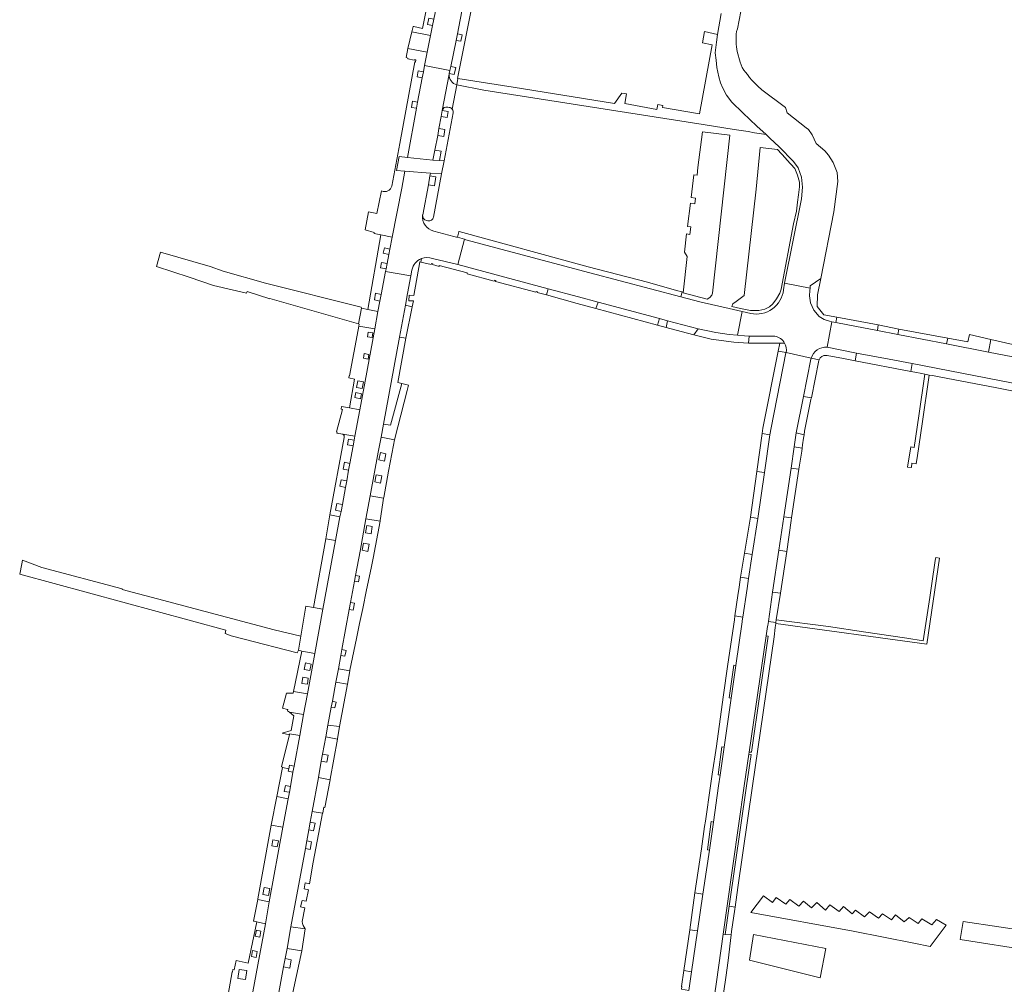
# Model space of a CAD drawing. Header units: metres. Extents: x 151213 to 156373, y 469495 to 475754.
# Tile 93 of 230: x 154037 to 154247, y 472458 to 472663. Entities that reach past the tile are written whole.
import ezdxf

# ---------------------------------------------------------------- set-up
doc = ezdxf.new("R2010")
doc.units = ezdxf.units.M
for name, color, linetype, lineweight in [('B-WE-VH-OPENVERHARDING_BETONELEMENT-GV', 252, 'Continuous', 18), ('B-WE-VH-OPENVERHARDING_BETONSTRAATSTEEN-GV', 252, 'Continuous', 18), ('B-WE-VH-OPENVERHARDING_SIERBESTRATING-GV', 252, 'Continuous', 18), ('B-WE-VH-OPENVERHARDING_STRAATBAKSTEEN-GV', 252, 'Continuous', 18), ('B-WE-VH-OPENVERHARDING_TEGEL-GV', 252, 'Continuous', 18)]:
    doc.layers.add(name, color=color, linetype=linetype, lineweight=lineweight)

msp = doc.modelspace()

# ---------------------------------------------------------------- linework, layer by layer
at = {"layer": 'B-WE-VH-OPENVERHARDING_BETONELEMENT-GV', "flags": 128}
for points in [[(154192.887, 472507.183), (154193.372, 472507.147), (154196.911, 472531.887), (154196.494, 472531.96)], [(154190.043, 472525.611), (154189.583, 472525.73), (154188.595, 472518.773), (154189.019, 472518.651)], [(154186.673, 472502.248), (154187.55, 472508.214), (154187.036, 472508.281), (154186.238, 472502.312)], [(154192.331, 472500), (154193.294, 472506.685), (154192.802, 472506.763), (154191.833, 472500), (154188.159, 472474.364), (154187.301, 472468.378), (154187.766, 472468.312), (154188.628, 472474.296)], [(154184.39, 472486.272), (154185.237, 472492.251), (154184.755, 472492.352), (154183.957, 472486.346)]]:
    msp.add_lwpolyline(points, close=True, dxfattribs=at)
at = {"layer": 'B-WE-VH-OPENVERHARDING_BETONSTRAATSTEEN-GV', "flags": 128}
for points in [[(154179.68, 472612.885), (154178.825, 472605.081), (154183.884, 472603.784), (154184.499, 472604.109), (154184.897, 472604.616), (154185.042, 472605.014), (154188.731, 472638.726), (154182.944, 472639.413), (154181.941, 472631.864), (154181.762, 472630.214), (154181.09, 472630.304), (154180.488, 472625.402), (154181.421, 472625.288), (154181.287, 472624.115), (154180.344, 472624.23), (154179.738, 472619.277), (154180.442, 472619.191), (154180.244, 472617.573), (154179.54, 472617.659), (154179.063, 472613.759)], [(154191.82, 472604.521), (154190.087, 472603.233), (154189.396, 472602.73), (154189.208, 472602.228), (154191.029, 472601.788), (154193.165, 472601.349), (154194.923, 472601.349), (154196.179, 472601.6), (154197.184, 472602.102), (154197.938, 472602.73), (154198.662, 472603.812), (154199.406, 472605.052), (154199.655, 472605.903), (154202.349, 472619.836), (154202.952, 472622.495), (154203.2, 472624.409), (154203.412, 472626.004), (154203.59, 472627.742), (154203.59, 472628.734), (154203.2, 472630.188), (154202.597, 472631.641), (154200.876, 472633.488), (154200.612, 472633.839), (154198.875, 472635.647), (154195.223, 472636.108), (154194.372, 472627.21)], [(154211.314, 472598.767), (154211.53, 472599.919), (154208.771, 472600.44), (154207.344, 472602.218), (154207.455, 472604.655), (154208.135, 472608.14), (154205.882, 472606.604), (154205.855, 472606.101), (154205.829, 472605.622), (154205.712, 472604.498), (154205.965, 472602.997), (154206.667, 472601.4), (154207.811, 472600.04), (154208.861, 472599.397), (154209.962, 472599.034), (154210.464, 472598.935)], [(154175.471, 472599.156), (154173.737, 472599.645), (154173.364, 472598.231), (154175.147, 472597.724)], [(154182.018, 472597.434), (154175.471, 472599.156), (154175.147, 472597.724), (154175.975, 472597.507), (154181.09, 472596.166)], [(154190.39, 472596.053), (154188.605, 472596.214), (154185.735, 472596.615), (154182.018, 472597.434), (154181.09, 472596.166), (154184.804, 472595.251), (154189.578, 472594.602), (154192.748, 472594.392), (154192.903, 472595.883), (154191.889, 472595.917)], [(154220.381, 472598.268), (154220.184, 472597.053), (154224.523, 472596.203), (154224.771, 472597.331)], [(154235.193, 472595.451), (154234.913, 472594.207), (154243.875, 472592.475), (154244.36, 472595.179), (154239.852, 472596.203), (154239.467, 472594.675)], [(154227.615, 472590.018), (154227.299, 472588.35), (154228.166, 472588.182), (154229.632, 472587.897), (154230.273, 472587.772), (154231.26, 472587.58), (154231.918, 472587.453), (154233.36, 472587.172), (154235.24, 472586.807), (154245.282, 472584.885), (154252.075, 472583.581), (154252.377, 472585.252), (154248.788, 472585.93)], [(154202.901, 472575.218), (154204.559, 472574.855), (154204.658, 472575.633), (154205.993, 472582.342), (154206.011, 472582.434), (154206.14, 472582.708), (154204.453, 472583.02)], [(154194.474, 472567.042), (154196.145, 472566.785), (154197.276, 472574.858), (154195.631, 472575.104)], [(154201.799, 472567.724), (154203.445, 472567.525), (154204.072, 472571.343), (154204.166, 472571.998), (154202.448, 472572.238)], [(154191.881, 472549.571), (154193.542, 472549.294), (154194.738, 472556.996), (154193.125, 472557.237)], [(154199.173, 472550.206), (154200.882, 472549.98), (154201.847, 472556.528), (154201.923, 472557.135), (154200.247, 472557.37)], [(154190.46, 472540.567), (154189.845, 472536.199), (154191.518, 472535.952), (154192.422, 472542.082), (154192.754, 472544.219), (154191.057, 472544.483), (154190.706, 472542.319)], [(154199.522, 472541.048), (154197.84, 472541.308), (154196.965, 472535.04), (154198.569, 472534.786), (154198.656, 472535.356)], [(154181.881, 472469.031), (154183.024, 472476.903), (154181.284, 472477.145), (154180.211, 472469.237)], [(154193.199, 472472.996), (154215.017, 472468.996), (154227.969, 472466.45), (154231.437, 472465.751), (154234.85, 472470.255), (154232.808, 472471.457), (154231.801, 472470.366), (154229.675, 472471.597), (154228.892, 472470.59), (154226.962, 472471.905), (154225.871, 472471.01), (154224.053, 472472.436), (154223.185, 472471.429), (154221.255, 472472.716), (154220.444, 472471.765), (154218.486, 472473.108), (154217.479, 472472.045), (154215.549, 472473.443), (154214.794, 472472.688), (154212.947, 472474.227), (154212.052, 472473.164), (154210.066, 472474.618), (154209.143, 472473.499), (154207.269, 472475.094), (154206.178, 472473.947), (154204.416, 472475.374), (154203.437, 472474.283), (154201.563, 472475.737), (154200.695, 472474.758), (154198.625, 472476.185), (154197.842, 472475.094), (154195.912, 472476.492)], [(154189.11, 472468.951), (154189.794, 472473.693), (154189.855, 472474.119), (154188.628, 472474.296), (154187.766, 472468.312), (154188.998, 472468.173), (154189, 472468.189)], [(154253.222, 472464.772), (154253.714, 472468.745), (154238.479, 472471.038), (154237.823, 472467.189)], [(154209.212, 472465.277), (154193.769, 472468.309), (154192.916, 472462.814), (154207.981, 472459.071)], [(154180.601, 472460.343), (154178.955, 472460.614), (154178.428, 472457.185), (154178.546, 472457.126), (154178.464, 472456.595), (154180.016, 472456.366)]]:
    msp.add_lwpolyline(points, close=True, dxfattribs=at)
for points in [[(154198.357, 472595.857), (154192.903, 472595.883), (154192.748, 472594.392), (154198.973, 472594.398), (154199.407, 472594.371)], [(154200.42, 472594.394), (154199.407, 472594.371), (154199.068, 472592.663), (154200.734, 472592.39)], [(154199.407, 472594.371), (154200.42, 472594.394)], [(154209.25, 472591.769), (154209.527, 472591.745), (154212.941, 472591.092), (154212.959, 472591.089), (154214.369, 472590.819), (154215.465, 472590.61), (154215.763, 472592.259), (154209.524, 472593.496)], [(154206.082, 472591.153), (154207.782, 472590.791)]]:
    msp.add_lwpolyline(points, dxfattribs=at)
at = {"layer": 'B-WE-VH-OPENVERHARDING_BETONSTRAATSTEEN-GV'}
for points in [[(154200.42, 472594.394, 0.2263286), (154198.357, 472595.857)], [(154200.734, 472592.39, 0.1786356), (154200.42, 472594.394)], [(154209.524, 472593.496, 0.3583147), (154206.082, 472591.153)], [(154207.782, 472590.791, -0.341824), (154209.25, 472591.769)]]:
    msp.add_lwpolyline(points, format="xyb", dxfattribs=at)
at = {"layer": 'B-WE-VH-OPENVERHARDING_SIERBESTRATING-GV', "flags": 128}
msp.add_lwpolyline([(154126.854, 472633.307), (154125.475, 472633.419), (154120.021, 472633.981), (154118.249, 472634.164), (154117.711, 472631.203), (154119.455, 472631.064), (154124.974, 472630.624), (154127.289, 472630.455), (154127.853, 472633.222)], close=True, dxfattribs=at)
at = {"layer": 'B-WE-VH-OPENVERHARDING_STRAATBAKSTEEN-GV', "flags": 128}
for points in [[(154121.009, 472660.753), (154124.976, 472659.967), (154125.395, 472662.092), (154124.321, 472662.328), (154124.623, 472663.705), (154125.697, 472663.469), (154126.499, 472667.563), (154125.419, 472667.773), (154125.65, 472668.959), (154126.73, 472668.749), (154126.964, 472669.979), (154124.994, 472670.348), (154123.233, 472661.477), (154121.378, 472661.869), (154121.267, 472661.892)], [(154124.241, 472656.418), (154124.976, 472659.967), (154121.009, 472660.753), (154120.147, 472657.218)], [(154125.475, 472633.419), (154125.905, 472635.539), (154126.493, 472638.65), (154126.762, 472640.149), (154127.218, 472642.698), (154127.459, 472644.003), (154128.904, 472651.705), (154128.941, 472651.901), (154129.072, 472652.498), (154123.691, 472653.55), (154123.436, 472652.223), (154123.189, 472650.985), (154122.202, 472645.757), (154121.976, 472644.465), (154120.021, 472633.981)], [(154113.745, 472601.098), (154114.185, 472603.354), (154112.986, 472603.579), (154113.253, 472605.005), (154114.452, 472604.78), (154115.377, 472609.67), (154115.478, 472610.209), (154114.301, 472610.428), (154114.513, 472611.569), (154115.693, 472611.35), (154116.055, 472613.276), (154114.884, 472613.538), (154115.139, 472614.68), (154116.31, 472614.418), (154116.753, 472616.98), (154114.36, 472617.452), (154111.575, 472601.537)], [(154130.678, 472616.944), (154132.188, 472616.516), (154132.506, 472616.426), (154158.936, 472609.379), (154178.289, 472604.238), (154178.557, 472605.288), (154177.363, 472605.63), (154171.212, 472607.393), (154158.571, 472610.656), (154131.041, 472618.207), (154131.005, 472618.082)], [(154130.805, 472611.155), (154150.033, 472605.972), (154156.515, 472604.225), (154160.704, 472603.152), (154173.737, 472599.645), (154175.471, 472599.156), (154182.018, 472597.434), (154185.735, 472596.615), (154188.605, 472596.214), (154190.39, 472596.053), (154191.359, 472601.11), (154188.581, 472601.742), (154183.293, 472602.944), (154182.356, 472603.157), (154178.289, 472604.238), (154158.936, 472609.379), (154132.506, 472616.426), (154132.188, 472616.516)], [(154085.757, 472605.065), (154085.862, 472605.39), (154090.683, 472603.834), (154090.713, 472603.928), (154109.589, 472598.461), (154110.237, 472601.821), (154110.167, 472602.029), (154089.803, 472607.158), (154080.8, 472609.75), (154078.005, 472610.74), (154067.419, 472613.806), (154066.526, 472610.72), (154073.527, 472608.47), (154078.728, 472606.681)], [(154156.18, 472602.865), (154160.222, 472601.759), (154160.704, 472603.152), (154156.515, 472604.225), (154150.033, 472605.972), (154149.676, 472604.646)], [(154109.589, 472598.461), (154109.731, 472598.42), (154109.727, 472598.399), (154109.65, 472597.982), (154113.07, 472597.406), (154113.745, 472601.098), (154111.575, 472601.537), (154110.237, 472601.821)], [(154118.379, 472595.647), (154119.72, 472595.407), (154121.035, 472602.131), (154119.634, 472602.472)], [(154173.737, 472599.645), (154160.704, 472603.152), (154160.222, 472601.759), (154173.364, 472598.231)], [(154107.692, 472580.612), (154109.878, 472580.135), (154111.016, 472586.253), (154113.07, 472597.406), (154109.65, 472597.982), (154109.514, 472597.242), (154107.701, 472587.385), (154107.634, 472587.402), (154107.568, 472587.058), (154107.552, 472586.996), (154108.743, 472586.725)], [(154112.506, 472595.579), (154111.52, 472595.745), (154111.685, 472596.724), (154112.671, 472596.558)], [(154116.447, 472576.869), (154118.872, 472585.748), (154117.962, 472585.966), (154119.72, 472595.407), (154118.379, 472595.647), (154114.953, 472577.123)], [(154111.666, 472590.981), (154110.68, 472591.147), (154110.847, 472592.139), (154111.833, 472591.973)], [(154110.403, 472584.704), (154109.204, 472584.927), (154109.463, 472586.321), (154110.662, 472586.098)], [(154114.437, 472574.312), (154117.307, 472573.765), (154117.96, 472576.561), (154119.974, 472584.302), (154120.263, 472585.415), (154118.872, 472585.748), (154116.447, 472576.869), (154114.953, 472577.123)], [(154110.007, 472582.487), (154108.818, 472582.76), (154109.064, 472583.831), (154110.253, 472583.558)], [(154104.907, 472575.444), (154105.055, 472575.408), (154105.023, 472575.215), (154106.252, 472574.982), (154108.844, 472574.545), (154109.878, 472580.135), (154107.692, 472580.612), (154106.02, 472580.886), (154105.889, 472580.277), (154106.189, 472580.214)], [(154112.096, 472561.784), (154114.964, 472561.34), (154114.98, 472561.445), (154116.015, 472567.061), (154117.043, 472572.636), (154117.307, 472573.765), (154114.437, 472574.312), (154113.832, 472571.138)], [(154114.265, 472571.05), (154115.441, 472570.809), (154115.118, 472569.235), (154113.942, 472569.476)], [(154113.381, 472566.284), (154114.56, 472566.061), (154114.274, 472564.548), (154113.095, 472564.771)], [(154114.202, 472556.434), (154114.231, 472556.588), (154114.802, 472560.294), (154114.964, 472561.34), (154112.096, 472561.784), (154111.191, 472556.915)], [(154104.736, 472552.267), (154105.65, 472557.32), (154103.522, 472557.761), (154102.645, 472552.654)], [(154105.32, 472524.936), (154107.753, 472524.508), (154107.774, 472524.626), (154109.182, 472531.38), (154109.854, 472534.602), (154110.514, 472537.767), (154111.346, 472541.758), (154112.313, 472546.397), (154112.715, 472548.53), (154114.202, 472556.434), (154111.191, 472556.915), (154109.939, 472550.01), (154108.961, 472544.859), (154109.798, 472544.714), (154109.589, 472543.511), (154108.752, 472543.656), (154107.916, 472539.071), (154108.752, 472538.918), (154108.48, 472537.427), (154107.644, 472537.58), (154106.074, 472529.049), (154106.976, 472528.866), (154106.723, 472527.62), (154105.821, 472527.803)], [(154111.368, 472555.465), (154112.551, 472555.264), (154112.29, 472553.727), (154111.107, 472553.928)], [(154100.019, 472538.024), (154102.036, 472537.662), (154104.736, 472552.267), (154102.645, 472552.654)], [(154110.701, 472551.716), (154111.879, 472551.485), (154111.583, 472549.976), (154110.405, 472550.207)], [(154084.967, 472531.331), (154096.524, 472528.346), (154096.838, 472528.93), (154097.333, 472531.877), (154091.64, 472533.22), (154066.796, 472539.848), (154062.734, 472540.912), (154059.21, 472541.836), (154059.241, 472541.956), (154042.13, 472546.53), (154038.027, 472548.08), (154037.85, 472547.29), (154037.405, 472545.091), (154081.354, 472533.171), (154081.172, 472532.465), (154082.454, 472531.98)], [(154097.517, 472528.699), (154100.31, 472528.222), (154102.036, 472537.662), (154100.019, 472538.024), (154098.413, 472538.315), (154097.333, 472531.877), (154096.838, 472528.93)], [(154098.722, 472519.604), (154100.31, 472528.222), (154097.517, 472528.699), (154095.781, 472520.089)], [(154099.217, 472524.571), (154098.04, 472524.806), (154098.314, 472526.179), (154099.491, 472525.944)], [(154107.245, 472521.675), (154107.753, 472524.508), (154105.32, 472524.936), (154104.808, 472522.11)], [(154098.713, 472521.64), (154097.527, 472521.823), (154097.73, 472523.14), (154098.916, 472522.957)], [(154103.091, 472512.934), (154105.574, 472512.601), (154107.245, 472521.675), (154104.808, 472522.11), (154104.045, 472517.999), (154104.847, 472517.829), (154104.584, 472516.591), (154103.782, 472516.761)], [(154093.425, 472516.526), (154093.478, 472516.513), (154094.432, 472516.282), (154094.537, 472516.257), (154094.467, 472515.97), (154094.882, 472515.666), (154097.904, 472515.169), (154098.722, 472519.604), (154095.781, 472520.089), (154095.709, 472519.764), (154094.264, 472519.717)], [(154093.314, 472511.203), (154094.876, 472510.86), (154094.94, 472511.065), (154097.111, 472510.745), (154097.904, 472515.169), (154094.882, 472515.666), (154095.821, 472514.876), (154095.265, 472511.76)], [(154105.146, 472509.948), (154105.157, 472510.01), (154105.165, 472510.008), (154105.574, 472512.601), (154103.091, 472512.934), (154102.655, 472510.417)], [(154093.418, 472503.904), (154094.746, 472503.612), (154094.892, 472504.359), (154095.901, 472504.151), (154097.111, 472510.745), (154094.94, 472511.065), (154094.876, 472510.86), (154094.812, 472510.655), (154093.232, 472504.019), (154093.438, 472503.958)], [(154101.06, 472501.742), (154103.567, 472501.247), (154103.596, 472501.401), (154105.146, 472509.948), (154102.655, 472510.417), (154101.931, 472506.729), (154103.114, 472506.526), (154102.852, 472505), (154101.669, 472505.203)], [(154092.202, 472497.699), (154094.619, 472497.225), (154094.874, 472498.595), (154093.792, 472498.791), (154094.019, 472500.046), (154095.101, 472499.85), (154095.646, 472502.907), (154094.648, 472503.073), (154094.746, 472503.612), (154093.418, 472503.904)], [(154101.971, 472494.13), (154101.99, 472494.226), (154102.242, 472495.417), (154102.442, 472495.362), (154103.567, 472501.247), (154101.06, 472501.742), (154099.726, 472494.52)], [(154091.029, 472491.606), (154093.501, 472491.158), (154094.619, 472497.225), (154092.202, 472497.699)], [(154088.124, 472475.74), (154090.607, 472475.274), (154093.501, 472491.158), (154091.029, 472491.606), (154090.564, 472489.241), (154089.5, 472483.356), (154088.152, 472475.897)], [(154092.297, 472486.966), (154091.118, 472487.188), (154091.361, 472488.479), (154092.54, 472488.257)], [(154090.403, 472476.559), (154089.224, 472476.783), (154089.51, 472478.291), (154090.689, 472478.067)], [(154087.207, 472471.154), (154087.358, 472471.122), (154087.975, 472470.99), (154087.974, 472470.987), (154089.782, 472470.559), (154090.607, 472475.274), (154088.124, 472475.74)], [(154081.51, 472447.834), (154085.418, 472447.153), (154086.383, 472452.244), (154088.155, 472461.798), (154089.782, 472470.559), (154087.974, 472470.987), (154087.028, 472466.569), (154086.083, 472462.161), (154083.519, 472462.707), (154083.128, 472460.76), (154082.849, 472460.808), (154082.756, 472460.268), (154082.657, 472460.286), (154080.648, 472448.647), (154080.747, 472448.629), (154080.653, 472448.087), (154080.636, 472447.979)], [(154097.557, 472464.828), (154098.274, 472469.501), (154095.225, 472469.904), (154094.39, 472465.321)], [(154088.578, 472467.738), (154087.596, 472467.929), (154087.838, 472469.171), (154088.82, 472468.98)], [(154087.783, 472463.374), (154086.799, 472463.555), (154087.04, 472464.867), (154088.024, 472464.686)], [(154085.555, 472458.711), (154083.917, 472458.907), (154084.145, 472460.809), (154085.783, 472460.613)]]:
    msp.add_lwpolyline(points, close=True, dxfattribs=at)
for points in [[(154130.539, 472649.455), (154130.543, 472649.475), (154130.811, 472650.821), (154130.726, 472650.835), (154134.306, 472669.004), (154132.477, 472669.359), (154132.224, 472668.065), (154133.223, 472667.858), (154132.929, 472666.442), (154131.93, 472666.649), (154130.675, 472660.356), (154131.675, 472660.156), (154131.393, 472658.749), (154130.393, 472658.949), (154129.261, 472653.364), (154130.336, 472653.129), (154130.016, 472651.666), (154128.941, 472651.901), (154128.904, 472651.705)], [(154186.92, 472664.67), (154186.139, 472660.221), (154185.9, 472658.57), (154185.65, 472656.27), (154185.801, 472654.73), (154185.982, 472653.162), (154186.39, 472651.186), (154186.78, 472649.881), (154187.287, 472648.758), (154188.049, 472647.289), (154189.209, 472645.767), (154191.511, 472643.519), (154194.519, 472640.619), (154196.473, 472638.835), (154197.238, 472638.082), (154199.25, 472636.269), (154202.35, 472633.097), (154203.328, 472631.756), (154204.035, 472629.762), (154204.216, 472627.605), (154204.012, 472625.168), (154200.416, 472607.136), (154205.855, 472606.101), (154205.882, 472606.604), (154208.135, 472608.14), (154210.92, 472622.41), (154211.767, 472628.88), (154211.648, 472630.759), (154210.796, 472632.916), (154209.804, 472634.447), (154208.978, 472635.403), (154207.176, 472636.973), (154206.289, 472638.801), (154205.548, 472639.937), (154205.033, 472640.265), (154200.952, 472643.46), (154200.609, 472644.63), (154195.58, 472648.4), (154194.74, 472649.16), (154193.44, 472650.45), (154192.97, 472651.01), (154192.49, 472651.65), (154192.07, 472652.13), (154191.71, 472652.61), (154191.38, 472653.15), (154190.92, 472654.28), (154190.34, 472656.57), (154190.18, 472657.56), (154190.12, 472658.12), (154190.1, 472658.93), (154190.1, 472660.25), (154190.18, 472660.85), (154190.36, 472661.43), (154191.813, 472668.832)], [(154125.697, 472663.469), (154125.395, 472662.092), (154124.976, 472659.967), (154124.241, 472656.418), (154123.691, 472653.55), (154129.072, 472652.498), (154129.261, 472653.364), (154130.393, 472658.949), (154130.675, 472660.356), (154131.93, 472666.649)], [(154111.006, 472618.516), (154112.978, 472618.002), (154112.947, 472617.828), (154112.94, 472617.789), (154114.36, 472617.452), (154116.753, 472616.98), (154118.831, 472627.414), (154119.455, 472631.064), (154117.711, 472631.203), (154118.249, 472634.164), (154120.021, 472633.981), (154121.976, 472644.465), (154120.892, 472644.655), (154121.118, 472645.947), (154122.202, 472645.757), (154123.189, 472650.985), (154122.11, 472651.2), (154122.357, 472652.438), (154123.436, 472652.223), (154123.691, 472653.55), (154124.241, 472656.418), (154120.147, 472657.218), (154119.745, 472655.259), (154120.16, 472655.17), (154120.131, 472655.033), (154121.461, 472654.723), (154121.488, 472654.823), (154121.805, 472654.768), (154121.73, 472654.328), (154121.632, 472654.336), (154118.405, 472636.927), (154116.709, 472627.872)], [(154128.904, 472651.705), (154127.459, 472644.003)], [(154129.596, 472644.252), (154130.539, 472649.455)], [(154127.459, 472644.003), (154128.737, 472643.767), (154128.496, 472642.462), (154127.218, 472642.698), (154126.762, 472640.149), (154128.042, 472639.919), (154127.773, 472638.42), (154126.493, 472638.65), (154125.905, 472635.539), (154127.24, 472635.291), (154126.854, 472633.307)], [(154126.854, 472633.307), (154127.853, 472633.222), (154129.768, 472643.491)], [(154128.927, 472644.655), (154128.623, 472644.718)], [(154128.623, 472644.718), (154128.927, 472644.655)], [(154123.282, 472621.665), (154123.29, 472621.724), (154124.509, 472628.153), (154124.843, 472630.055), (154124.974, 472630.624), (154119.455, 472631.064), (154118.831, 472627.414), (154116.753, 472616.98), (154116.31, 472614.418), (154116.055, 472613.276), (154115.693, 472611.35), (154115.478, 472610.209), (154115.377, 472609.67)], [(154125.578, 472621.274), (154127.289, 472630.455), (154124.974, 472630.624), (154124.843, 472630.055), (154126.123, 472629.83), (154125.789, 472627.928), (154124.509, 472628.153), (154123.29, 472621.724), (154123.282, 472621.665)], [(154114.548, 472626.839), (154113.545, 472622.002), (154111.709, 472622.369), (154111.006, 472618.516)], [(154124.095, 472620.531), (154124.394, 472620.475)], [(154125.402, 472612.416), (154130.805, 472611.155), (154132.188, 472616.516), (154130.678, 472616.944), (154130.467, 472617.004), (154129.939, 472617.149), (154125.657, 472618.278)], [(154119.634, 472602.472), (154121.035, 472602.131), (154121.328, 472603.368), (154120.35, 472603.43), (154120.427, 472604.635), (154121.405, 472604.573), (154122.709, 472611.708), (154122.87, 472611.67), (154123.005, 472612.4)], [(154123.005, 472612.4), (154122.87, 472611.67), (154125.072, 472611.155)], [(154125.072, 472611.155), (154125.136, 472611.394), (154125.44, 472611.325), (154125.385, 472611.12), (154126.768, 472610.748), (154126.823, 472610.947), (154132.791, 472609.354), (154132.737, 472609.151), (154138.547, 472607.587), (154138.6, 472607.795), (154138.893, 472607.72), (154138.838, 472607.506), (154147.394, 472605.22), (154147.451, 472605.42), (154147.733, 472605.344), (154147.697, 472605.209), (154147.692, 472605.189), (154149.676, 472604.646), (154150.033, 472605.972), (154130.805, 472611.155), (154125.402, 472612.416)], [(154115.377, 472609.67), (154120.744, 472608.697), (154120.977, 472609.975)], [(154120.977, 472609.975), (154120.744, 472608.697), (154120.037, 472604.949), (154119.634, 472602.472)], [(154091.935, 472452.025), (154093.651, 472461.364), (154093.995, 472463.156), (154094.39, 472465.321), (154095.225, 472469.904), (154098.285, 472486.614), (154098.576, 472488.229), (154099.005, 472490.589), (154099.334, 472492.215), (154099.726, 472494.52), (154101.06, 472501.742), (154101.669, 472505.203), (154101.931, 472506.729), (154102.655, 472510.417), (154103.091, 472512.934), (154103.782, 472516.761), (154104.045, 472517.999), (154104.808, 472522.11), (154105.32, 472524.936), (154105.821, 472527.803), (154106.074, 472529.049), (154107.644, 472537.58), (154107.916, 472539.071), (154108.752, 472543.656), (154108.961, 472544.859), (154109.939, 472550.01), (154111.191, 472556.915), (154112.096, 472561.784), (154113.832, 472571.138), (154114.437, 472574.312), (154114.953, 472577.123), (154118.379, 472595.647), (154119.634, 472602.472), (154120.037, 472604.949), (154120.744, 472608.697), (154115.377, 472609.67), (154114.452, 472604.78), (154114.185, 472603.354), (154113.745, 472601.098), (154113.07, 472597.406), (154111.016, 472586.253), (154109.878, 472580.135), (154108.844, 472574.545), (154108.708, 472573.66), (154108.478, 472572.458), (154107.79, 472568.738), (154107.509, 472567.278), (154107.1, 472565.008), (154106.831, 472563.616), (154106.179, 472559.951), (154105.89, 472558.499), (154105.65, 472557.32), (154104.736, 472552.267), (154102.036, 472537.662), (154100.31, 472528.222), (154098.722, 472519.604), (154097.904, 472515.169), (154097.111, 472510.745), (154095.901, 472504.151), (154095.646, 472502.907), (154095.101, 472499.85), (154094.874, 472498.595), (154094.619, 472497.225), (154093.501, 472491.158), (154090.607, 472475.274), (154089.782, 472470.559), (154088.155, 472461.798), (154086.383, 472452.244)], [(154209.524, 472593.496), (154210.464, 472598.935), (154209.962, 472599.034), (154208.861, 472599.397), (154207.811, 472600.04), (154206.667, 472601.4), (154205.965, 472602.997), (154205.712, 472604.498), (154205.829, 472605.622), (154205.855, 472606.101), (154200.416, 472607.136), (154200.182, 472605.74)], [(154193.194, 472600.693), (154191.359, 472601.11), (154190.39, 472596.053), (154191.889, 472595.917), (154192.903, 472595.883), (154198.357, 472595.857)], [(154262.793, 472588.849), (154243.875, 472592.475), (154234.913, 472594.207), (154224.523, 472596.203), (154220.184, 472597.053), (154213.895, 472598.257), (154211.314, 472598.767), (154210.464, 472598.935), (154209.524, 472593.496), (154215.763, 472592.259), (154222.711, 472590.959), (154227.615, 472590.018), (154248.788, 472585.93)], [(154182.447, 472434.443), (154185.884, 472458.187), (154187.301, 472468.378), (154188.159, 472474.364), (154191.833, 472500), (154192.802, 472506.763), (154192.887, 472507.183), (154196.494, 472531.96), (154196.788, 472533.968), (154196.846, 472534.184), (154196.965, 472535.04), (154197.84, 472541.308), (154199.173, 472550.206), (154200.247, 472557.37), (154201.799, 472567.724), (154202.448, 472572.238), (154202.901, 472575.218), (154204.453, 472583.02), (154206.039, 472590.991), (154206.082, 472591.153), (154200.734, 472592.39), (154200.717, 472592.305), (154197.53, 472576.324), (154197.276, 472574.858), (154196.145, 472566.785), (154194.738, 472556.996), (154193.542, 472549.294), (154192.754, 472544.219), (154192.422, 472542.082), (154191.518, 472535.952), (154191.399, 472535.144), (154191.391, 472534.919), (154190.043, 472525.611), (154189.019, 472518.651), (154187.55, 472508.214), (154186.673, 472502.248), (154186.35, 472500), (154185.237, 472492.251), (154184.39, 472486.272), (154183.762, 472482.075), (154183.024, 472476.903), (154181.881, 472469.031), (154180.601, 472460.343), (154180.016, 472456.366)], [(154200.734, 472592.39), (154206.082, 472591.153)], [(154103.522, 472557.761), (154105.65, 472557.32), (154105.89, 472558.499), (154104.693, 472558.737), (154104.982, 472560.189), (154106.179, 472559.951), (154106.831, 472563.616), (154105.633, 472563.847), (154105.902, 472565.239), (154107.1, 472565.008), (154107.509, 472567.278), (154106.311, 472567.509), (154106.592, 472568.969), (154107.79, 472568.738), (154108.478, 472572.458), (154107.28, 472572.687), (154107.51, 472573.889), (154108.708, 472573.66), (154108.844, 472574.545), (154106.252, 472574.982)], [(154106.589, 472574.273), (154103.522, 472557.761)], [(154097.636, 472471.064), (154098.157, 472473.972), (154097.277, 472474.161), (154097.575, 472475.549), (154098.455, 472475.36), (154098.926, 472477.793), (154098.005, 472477.982), (154098.268, 472479.266), (154099.189, 472479.077), (154099.944, 472483.723), (154101.971, 472494.13), (154099.726, 472494.52), (154099.334, 472492.215), (154100.344, 472492.011), (154100.015, 472490.385), (154099.005, 472490.589), (154098.576, 472488.229), (154099.59, 472488.046), (154099.299, 472486.431), (154098.285, 472486.614), (154095.225, 472469.904), (154098.274, 472469.501)], [(154092.035, 472439.556), (154094.455, 472450.633), (154097.557, 472464.828), (154094.39, 472465.321), (154093.995, 472463.156), (154095.291, 472462.907), (154094.947, 472461.115), (154093.651, 472461.364), (154091.935, 472452.025), (154093.287, 472451.747), (154093.002, 472450.363), (154091.65, 472450.641), (154090.681, 472445.248), (154092.035, 472444.983), (154091.732, 472443.434), (154090.378, 472443.699), (154089.932, 472440.706)]]:
    msp.add_lwpolyline(points, dxfattribs=at)
at = {"layer": 'B-WE-VH-OPENVERHARDING_STRAATBAKSTEEN-GV'}
for points in [[(154128.904, 472651.705, 0.3523923), (154130.539, 472649.455)], [(154130.539, 472649.455, -0.3523923), (154128.904, 472651.705)], [(154128.623, 472644.718, 0.4081622), (154127.459, 472644.003)], [(154127.459, 472644.003, -0.4081622), (154128.623, 472644.718)], [(154129.596, 472644.252, 0.2050954), (154128.927, 472644.655)], [(154128.927, 472644.655, -0.2050954), (154129.596, 472644.252)], [(154129.768, 472643.491, 0.2049203), (154129.596, 472644.252)], [(154116.709, 472627.872, -0.4696558), (154114.548, 472626.839)], [(154125.657, 472618.278, -0.3880977), (154123.282, 472621.665)], [(154123.282, 472621.665, 0.3836542), (154124.095, 472620.531)], [(154124.394, 472620.475, 0.4161143), (154125.578, 472621.274)], [(154120.977, 472609.975, -0.2539894), (154123.005, 472612.4)], [(154123.005, 472612.4, 0.2539894), (154120.977, 472609.975)], [(154125.402, 472612.416, 0.1869003), (154123.005, 472612.4)], [(154123.005, 472612.4, -0.1869003), (154125.402, 472612.416)], [(154200.182, 472605.74, -0.4432718), (154193.194, 472600.693)], [(154198.357, 472595.857, -0.2263286), (154200.42, 472594.394)], [(154200.42, 472594.394, -0.1786356), (154200.734, 472592.39)], [(154206.082, 472591.153, -0.3583147), (154209.524, 472593.496)], [(154106.252, 472574.982, -0.3082877), (154106.589, 472574.273)], [(154098.274, 472469.501, -0.1968953), (154097.636, 472471.064)]]:
    msp.add_lwpolyline(points, format="xyb", dxfattribs=at)
at = {"layer": 'B-WE-VH-OPENVERHARDING_TEGEL-GV', "flags": 128}
for points in [[(154189.666, 472639.947), (154192.63, 472639.49), (154194.04, 472639.25), (154196.473, 472638.835), (154194.519, 472640.619), (154191.511, 472643.519), (154189.209, 472645.767), (154188.049, 472647.289), (154187.287, 472648.758), (154186.78, 472649.881), (154186.39, 472651.186), (154185.982, 472653.162), (154185.801, 472654.73), (154185.65, 472656.27), (154185.9, 472658.57), (154186.139, 472660.221), (154183.323, 472660.811), (154182.913, 472658.426), (154184.975, 472658.025), (154182.266, 472643.264), (154174.367, 472644.607), (154174.449, 472645.044), (154173.415, 472645.236), (154173.22, 472644.193), (154166.369, 472645.48), (154166.761, 472647.571), (154165.74, 472647.7), (154164.14, 472645.46), (154142.6, 472648.94), (154130.811, 472650.821), (154130.543, 472649.475), (154130.539, 472649.455), (154136.35, 472648.33), (154183.03, 472640.97)], [(154211.314, 472598.767), (154213.895, 472598.257), (154220.184, 472597.053), (154220.381, 472598.268), (154211.53, 472599.919)], [(154224.523, 472596.203), (154234.913, 472594.207), (154235.193, 472595.451), (154224.771, 472597.331)], [(154262.793, 472588.849), (154263.211, 472590.869), (154262.874, 472590.95), (154244.36, 472595.179), (154243.875, 472592.475)], [(154200.734, 472592.39), (154199.068, 472592.663), (154195.812, 472576.262), (154195.631, 472575.104), (154197.276, 472574.858), (154197.53, 472576.324), (154200.717, 472592.305)], [(154207.743, 472590.653), (154207.782, 472590.791), (154206.082, 472591.153), (154206.039, 472590.991), (154204.453, 472583.02), (154206.14, 472582.708)], [(154227.299, 472588.35), (154227.615, 472590.018), (154222.711, 472590.959), (154215.763, 472592.259), (154215.465, 472590.61)], [(154229.725, 472577.152), (154231.26, 472587.58), (154230.273, 472587.772), (154229.005, 472578.863), (154228.007, 472572.136), (154227.31, 472572.239), (154226.579, 472567.931), (154227.489, 472567.878), (154227.542, 472568.788), (154228.452, 472568.627), (154228.726, 472570.425)], [(154204.559, 472574.855), (154202.901, 472575.218), (154202.448, 472572.238), (154204.166, 472571.998), (154204.247, 472572.675), (154204.46, 472574.147)], [(154193.125, 472557.237), (154194.738, 472556.996), (154196.145, 472566.785), (154194.474, 472567.042)], [(154200.247, 472557.37), (154201.923, 472557.135), (154203.445, 472567.525), (154201.799, 472567.724)], [(154193.542, 472549.294), (154191.881, 472549.571), (154191.057, 472544.483), (154192.754, 472544.219)], [(154200.882, 472549.98), (154199.173, 472550.206), (154197.84, 472541.308), (154199.522, 472541.048)], [(154231.401, 472540.162), (154229.958, 472530.919), (154226.452, 472531.466), (154217.261, 472532.834), (154209.784, 472533.95), (154198.656, 472535.356), (154198.569, 472534.786), (154198.539, 472534.585), (154230.747, 472530.162), (154233.42, 472548.535), (154232.618, 472548.686), (154232.526, 472548.045), (154232.382, 472547.036), (154231.963, 472544.096)], [(154185.237, 472492.251), (154186.35, 472500), (154186.673, 472502.248), (154186.238, 472502.312), (154187.036, 472508.281), (154187.55, 472508.214), (154189.019, 472518.651), (154188.595, 472518.773), (154189.583, 472525.73), (154190.043, 472525.611), (154191.391, 472534.919), (154191.399, 472535.144), (154191.518, 472535.952), (154189.845, 472536.199), (154189.731, 472535.385), (154188.311, 472525.897), (154187.356, 472518.88), (154185.883, 472508.423), (154184.966, 472502.474), (154184.613, 472500), (154183.535, 472492.45), (154183.372, 472491.278), (154182.711, 472486.511), (154181.284, 472477.145), (154183.024, 472476.903), (154183.762, 472482.075), (154184.39, 472486.272), (154183.957, 472486.346), (154184.755, 472492.352)], [(154190.456, 472478.284), (154193.59, 472500), (154198.174, 472531.766), (154198.409, 472533.734), (154198.539, 472534.585), (154198.569, 472534.786), (154196.965, 472535.04), (154196.846, 472534.184), (154196.788, 472533.968), (154196.494, 472531.96), (154196.911, 472531.887), (154193.372, 472507.147), (154192.887, 472507.183), (154192.802, 472506.763), (154193.294, 472506.685), (154192.331, 472500), (154188.628, 472474.296), (154189.855, 472474.119)], [(154181.881, 472469.031), (154180.211, 472469.237), (154178.955, 472460.614), (154180.601, 472460.343)]]:
    msp.add_lwpolyline(points, close=True, dxfattribs=at)
msp.add_lwpolyline([(154184.07, 472432.92), (154187.87, 472459.115), (154188.385, 472462.721), (154188.998, 472468.173), (154187.766, 472468.312), (154187.301, 472468.378), (154185.884, 472458.187), (154182.447, 472434.443), (154182.226, 472432.597)], dxfattribs=at)

doc.saveas('drawing.dxf')
